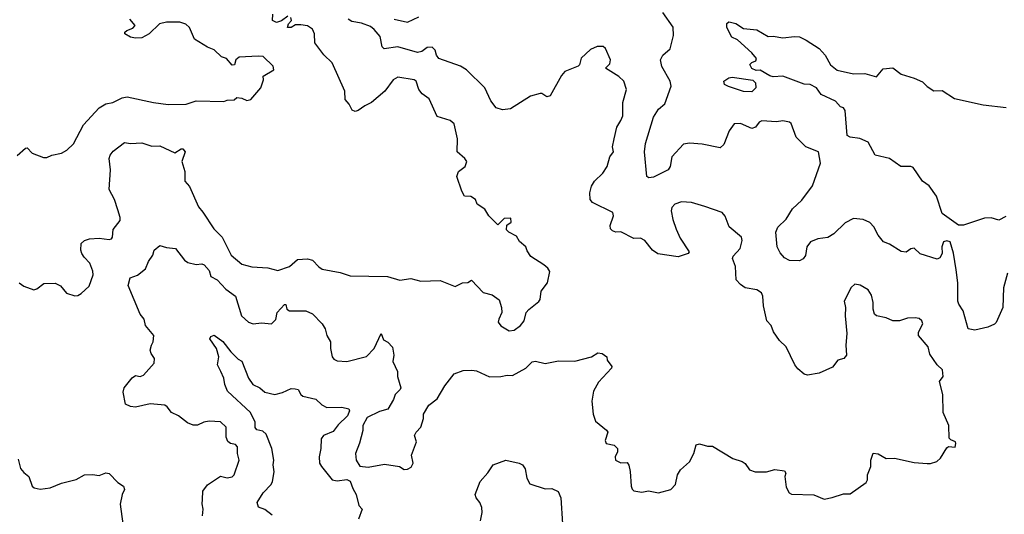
# Model space of a CAD drawing. Extents: x 1690054 to 1842981, y 782881 to 914114.
# Tile 177 of 256: x 1760730 to 1766735, y 835114 to 838131. Entities that reach past the tile are written whole.
import ezdxf

# ---------------------------------------------------------------- set-up
doc = ezdxf.new("R2010")
doc.units = 0

msp = doc.modelspace()

# ---------------------------------------------------------------- linework, layer by layer
at = {"layer": '0CON10XD'}
for points in [[(1762365, 838152.5), (1762327, 838123), (1762296.4, 838113.6), (1762272.5, 838125), (1762273.3, 838165)], [(1763165, 837704.2), (1763146.9, 837755), (1763135, 837764.4), (1763035, 837780), (1763008, 837765), (1762955.8, 837695), (1762875, 837626), (1762834.3, 837605.7), (1762795, 837576.2), (1762775, 837571.2), (1762758.3, 837578.3), (1762738.8, 837615), (1762713.8, 837645), (1762712, 837695), (1762635, 837866.9), (1762585, 837917.1), (1762528.8, 837988.8), (1762528.6, 838045), (1762515, 838073.8), (1762485, 838093.8), (1762445, 838100), (1762411.2, 838098.8), (1762385, 838084.2), (1762363.9, 838083.9), (1762370, 838105), (1762387.5, 838125), (1762382.5, 838145)], [(1763014.4, 838134.4), (1763095, 838115.4), (1763165, 838148.2)], [(1766753.6, 836585), (1766729.4, 836495), (1766725.9, 836375), (1766685, 836284.3), (1766675, 836273.5), (1766635, 836254.6), (1766555, 836238.1), (1766514.7, 836244.7), (1766484.2, 836354.2), (1766456.5, 836395), (1766451.2, 836415), (1766450.8, 836525), (1766441.4, 836605), (1766425, 836707.5), (1766405, 836775.7), (1766385, 836782), (1766364.3, 836775.7), (1766354.2, 836745), (1766356.2, 836705), (1766341.2, 836678.8), (1766325, 836670), (1766222.5, 836702.5), (1766185, 836736.7), (1766165, 836733.3), (1766137.1, 836712.9), (1766105, 836716), (1766035, 836762.5), (1765997.5, 836775), (1765965.9, 836815.9), (1765938.1, 836868.1), (1765914.6, 836894.6), (1765875, 836911.1), (1765815, 836917.5), (1765765, 836891.9), (1765694.4, 836825), (1765657.7, 836802.3), (1765596.8, 836793.2), (1765553.8, 836775), (1765531.2, 836745), (1765522.5, 836692.5), (1765507.9, 836672.1), (1765485, 836660.8), (1765425, 836662.9), (1765395, 836677.5), (1765367.8, 836707.8), (1765349.4, 836745), (1765341.1, 836835), (1765353.9, 836866.1), (1765405, 836914.2), (1765443.6, 836976.4), (1765499, 837031), (1765565, 837116.7), (1765614.4, 837255), (1765602, 837325), (1765525, 837356.2), (1765465.6, 837415), (1765435, 837496.9), (1765424.8, 837504.8), (1765385, 837514.4), (1765345, 837508.5), (1765255, 837514), (1765240, 837505), (1765217.5, 837475), (1765195, 837468.1), (1765125, 837498.1), (1765087.5, 837495), (1765057.7, 837452.3), (1765025, 837370), (1765001.7, 837348.3), (1764891.6, 837371.6), (1764815, 837378.6), (1764778.5, 837371.5), (1764707.3, 837295), (1764697.5, 837235), (1764685, 837215.7), (1764595, 837170.4), (1764566.6, 837166.6), (1764554.3, 837175), (1764541.2, 837325), (1764547.3, 837375), (1764594.7, 837535.3), (1764625.6, 837585), (1764665, 837617.1), (1764702.5, 837725), (1764697.5, 837755), (1764645.8, 837845), (1764638, 837885), (1764652, 837915), (1764697.5, 837952.5), (1764717.8, 838035), (1764715, 838086.2), (1764652.5, 838175)], [(1760715, 837303.3), (1760765, 837347.5), (1760775, 837350), (1760806.4, 837316.4), (1760875, 837290), (1760895, 837290), (1760925, 837303.8), (1760985, 837316.7), (1761017.5, 837335), (1761057.3, 837372.7), (1761119.5, 837490.5), (1761215, 837594.2), (1761255, 837618.6), (1761297.5, 837625), (1761355, 837654), (1761385, 837660), (1761545, 837625.8), (1761635, 837614.2), (1761745, 837616.2), (1761806.4, 837636.4), (1761975, 837632.5), (1761995, 837640), (1762037, 837643), (1762053.6, 837656.4), (1762085, 837652.5), (1762115, 837637.5), (1762140, 837645), (1762200, 837715), (1762216.7, 837763.3), (1762213.6, 837786.4), (1762280, 837825), (1762275, 837847.5), (1762215.6, 837905.6), (1762185, 837909.2), (1762068.3, 837901.7), (1762047.5, 837885), (1762040, 837855), (1762025, 837852.5), (1761990, 837895), (1761960, 837905), (1761916.1, 837946.1), (1761875, 837962.5), (1761795, 838012.5), (1761765, 838083.3), (1761743.6, 838103.6), (1761705.6, 838115.6), (1761625, 838115.5), (1761583.3, 838105), (1761520, 838045), (1761475, 838019.2), (1761435, 838017.5), (1761405, 838023.8), (1761370, 838045), (1761370, 838055), (1761382.5, 838065), (1761420.6, 838079.4), (1761433.8, 838095), (1761401.2, 838135)], [(1762821.9, 835625), (1762802.4, 835547.6), (1762777.5, 835485), (1762782.2, 835445), (1762805, 835406.7), (1762855, 835402.5), (1762955, 835420.8), (1763045.7, 835405.7), (1763075, 835386.7), (1763095, 835388.8), (1763117.7, 835402.3), (1763130, 835425), (1763120, 835475), (1763150, 835555), (1763137.5, 835595), (1763147.5, 835615), (1763176.7, 835645), (1763191.7, 835698.3), (1763192.5, 835725), (1763225, 835780), (1763275, 835817.5), (1763322.4, 835897.6), (1763379.7, 835970.3), (1763435, 835991.4), (1763486.5, 835993.5), (1763515, 835989.2), (1763595, 835951.9), (1763665, 835953.8), (1763702.8, 835962.8), (1763735, 835960), (1763816, 836005), (1763855.6, 836044.4), (1763875, 836047.8), (1763935, 836033.3), (1764015, 836050.6), (1764115, 836048.6), (1764216.4, 836073.6), (1764255, 836098.8), (1764282.5, 836095), (1764310, 836075), (1764312.5, 836055), (1764341.2, 836015), (1764338.8, 836005), (1764259.4, 835920.6), (1764228.6, 835865), (1764219.1, 835805), (1764226.9, 835725), (1764241.1, 835681.1), (1764307.9, 835627.9), (1764316.2, 835615), (1764300.8, 835565), (1764306, 835546), (1764355, 835536), (1764376.2, 835515), (1764376, 835495), (1764360.8, 835465), (1764364, 835445), (1764395, 835427.1), (1764435, 835430), (1764444.5, 835414.5), (1764453.8, 835375), (1764460, 835285), (1764465, 835267.5), (1764475, 835257.9), (1764525, 835248.1), (1764565, 835256.7), (1764625, 835245.3), (1764701.2, 835265), (1764728.9, 835295), (1764740.8, 835355), (1764759.2, 835385), (1764815.6, 835435), (1764841.4, 835485), (1764855, 835538), (1764875, 835544.2), (1764925, 835529.5), (1764955, 835530), (1765080, 835455), (1765136.1, 835436.1), (1765153.9, 835423.9), (1765180, 835385), (1765215, 835373.8), (1765285, 835374), (1765335, 835388), (1765395, 835380), (1765402.5, 835365), (1765396.7, 835345), (1765405, 835280), (1765423.3, 835245), (1765437.5, 835237.5), (1765573.4, 835233.4), (1765637.1, 835207.1), (1765685, 835215.6), (1765755, 835239.2), (1765795, 835238), (1765891.7, 835308.3), (1765901.2, 835325), (1765901.2, 835355), (1765920, 835405), (1765920, 835445), (1765935, 835487.5), (1765965, 835482.5), (1766015, 835453.8), (1766065, 835456.2), (1766185, 835430), (1766264.2, 835424.2), (1766285, 835424.3), (1766323.2, 835436.8), (1766345, 835456.2), (1766385, 835520), (1766395, 835527.5), (1766435, 835522.5), (1766438.8, 835545), (1766436.2, 835555), (1766408, 835568), (1766399.2, 835579.2), (1766395.8, 835655), (1766362, 835735), (1766360, 835845), (1766340, 835925), (1766362.5, 835955), (1766357.5, 835995), (1766326.1, 836026.1), (1766280.3, 836090.3), (1766271.2, 836135), (1766211.2, 836205), (1766212, 836225), (1766238.8, 836275), (1766231.2, 836295), (1766215, 836308), (1766192, 836312), (1766145, 836309.4), (1766095, 836293.6), (1766055, 836294.4), (1766015, 836313.3), (1765955, 836323.8), (1765944, 836335), (1765934.4, 836364.4), (1765934, 836405), (1765925, 836450), (1765905, 836482.5), (1765855, 836512.5), (1765823.1, 836516.9), (1765801.7, 836498.3), (1765758, 836415), (1765765.8, 836375), (1765764.2, 836325), (1765773.9, 836216.1), (1765768.8, 836145), (1765772, 836085), (1765756.7, 836065), (1765720, 836055), (1765687.9, 836012.1), (1765605, 835975.6), (1765535, 835963.3), (1765515, 835968.1), (1765475, 836001.4), (1765456.7, 836025), (1765403.5, 836135), (1765364.3, 836175), (1765327.4, 836227.4), (1765312.5, 836265), (1765285.7, 836295), (1765265.5, 836385), (1765262.5, 836445), (1765253.3, 836465), (1765225, 836483.6), (1765155, 836495.4), (1765125, 836515.6), (1765098.5, 836545), (1765094.5, 836625), (1765077.1, 836675), (1765081.7, 836688.3), (1765124.4, 836735.6), (1765135.8, 836785), (1765132, 836805), (1765056.6, 836866.6), (1765032.5, 836932.5), (1765015, 836953.8), (1764908, 836992), (1764826.3, 837016.3), (1764765, 837019.5), (1764724.6, 837005.4), (1764707.1, 836985), (1764703.3, 836965), (1764712.6, 836912.6), (1764733.1, 836853.1), (1764757.9, 836797.9), (1764813.3, 836715), (1764805.8, 836704.2), (1764745, 836684.2), (1764621.9, 836701.9), (1764590, 836725), (1764543.3, 836785), (1764515, 836798.6), (1764475, 836796.9), (1764395, 836836), (1764365, 836835.7), (1764345, 836842.5), (1764334, 836855), (1764330, 836875), (1764351.4, 836935), (1764348, 836955), (1764223.8, 837015), (1764208, 837035), (1764206.2, 837075), (1764218, 837115), (1764234.4, 837145), (1764285.6, 837195), (1764313.1, 837235), (1764329.4, 837295), (1764352.2, 837325), (1764345.6, 837355), (1764355.5, 837404.5), (1764370.6, 837475), (1764396.9, 837515), (1764407.5, 837545), (1764408.8, 837625), (1764430, 837705), (1764415, 837756.2), (1764384.3, 837784.3), (1764302.5, 837835), (1764328.3, 837861.7), (1764333.8, 837885), (1764302.5, 837955), (1764288, 837968), (1764252.5, 837967.5), (1764211.2, 837948.8), (1764153.9, 837896.1), (1764143.9, 837856.1), (1764135, 837846.7), (1764054, 837815), (1764035, 837791.2), (1763965, 837665.8), (1763945, 837661.2), (1763915, 837680), (1763905, 837680), (1763845.9, 837664.1), (1763723, 837587), (1763675, 837581.2), (1763635, 837593.3), (1763603.8, 837635), (1763566.1, 837716.1), (1763455, 837825.5), (1763418.2, 837848.2), (1763285.7, 837895), (1763272.5, 837915), (1763264.3, 837945), (1763245, 837964), (1763215, 837960.8), (1763182.6, 837937.4), (1763155, 837930.8), (1763035, 837964.6), (1762953.2, 837953.2), (1762940.4, 837965), (1762928.6, 838028.6), (1762891.7, 838071.7), (1762868.3, 838088.3), (1762815, 838110.6), (1762755, 838119.2), (1762734, 838135)], [(1766745, 836931.1), (1766701.2, 836908.8), (1766655, 836923.1), (1766615, 836921.2), (1766485, 836877.5), (1766455, 836877.5), (1766355, 836948.1), (1766322, 837055), (1766277.1, 837117.1), (1766235.5, 837145.5), (1766179.5, 837229.5), (1766165, 837234.5), (1766104.6, 837234.6), (1766035, 837283.8), (1765947.5, 837305), (1765903.8, 837383.8), (1765854.5, 837405.5), (1765793.9, 837413.9), (1765777.1, 837425), (1765765, 837577.5), (1765755, 837592.5), (1765735, 837600), (1765705, 837634), (1765617.5, 837675), (1765590, 837715), (1765550, 837735), (1765515, 837738), (1765385, 837786.9), (1765325, 837783.3), (1765305, 837787.5), (1765245, 837822.5), (1765220.7, 837820.7), (1765195, 837833.3), (1765183.3, 837856.7), (1765195, 837870), (1765219.3, 837880.7), (1765222.5, 837895), (1765195, 837928.6), (1765107.9, 838007.9), (1765073.8, 838023.8), (1765043, 838083), (1765042.6, 838107.4), (1765055, 838117.3), (1765065, 838116.5), (1765097.4, 838107.4), (1765145, 838077.1), (1765225, 838068.8), (1765295, 838028.1), (1765325, 838030), (1765385, 838019.6), (1765455, 838029.1), (1765485, 838025.5), (1765526.7, 838006.7), (1765605, 837955.7), (1765642, 837915), (1765675.7, 837855), (1765715, 837822.8), (1765815, 837801.1), (1765885, 837802), (1765955, 837783.3), (1765995, 837831.2), (1766055, 837836.7), (1766105, 837798), (1766185, 837774), (1766235, 837752), (1766263.8, 837723.8), (1766305, 837697.5), (1766355, 837698.1), (1766430.5, 837650.5), (1766605, 837612), (1766745.4, 837595)], [(1765195, 837691.2), (1765145, 837693.1), (1765052.7, 837722.7), (1765027.5, 837735), (1765023.3, 837755), (1765055, 837776.7), (1765075, 837780), (1765201.7, 837761.7), (1765216.4, 837746.4), (1765220, 837715), (1765195, 837691.2)], [(1760725.7, 836525.7), (1760755, 836506.2), (1760815, 836483.8), (1760835, 836490), (1760877.5, 836522.5), (1760945, 836523.8), (1760978.3, 836508.3), (1761015, 836462.5), (1761065, 836446), (1761085, 836448.8), (1761105, 836460), (1761153.3, 836505), (1761177.1, 836575), (1761175, 836597.5), (1761157.5, 836645), (1761122.1, 836682.1), (1761108.8, 836705), (1761102, 836725), (1761104.2, 836765.8), (1761125.8, 836784.2), (1761155.7, 836794.3), (1761215, 836798.1), (1761275, 836790.8), (1761290, 836795), (1761296, 836805), (1761298.8, 836851.2), (1761342, 836905), (1761342.5, 836925), (1761328.3, 836971.7), (1761308.5, 837035), (1761274.5, 837095), (1761284.3, 837215), (1761275.7, 837285), (1761281.9, 837305), (1761300.2, 837329.8), (1761368.7, 837381.3), (1761405, 837375.4), (1761475, 837379.8), (1761535, 837359.1), (1761585, 837361.2), (1761675, 837319.2), (1761715, 837343.8), (1761725, 837343.8), (1761738.8, 837325), (1761718.8, 837265), (1761736, 837205), (1761737.5, 837145), (1761765, 837113.8), (1761820.2, 836990.2), (1761847.6, 836957.6), (1761913.8, 836855), (1761964.6, 836804.6), (1762018.6, 836695), (1762085, 836638.9), (1762145, 836623.5), (1762243, 836617), (1762305, 836600.7), (1762375, 836625.4), (1762425, 836668.5), (1762485, 836673.1), (1762515, 836664.3), (1762553.5, 836623.5), (1762575, 836610), (1762685, 836589.2), (1762745, 836568.8), (1762973.9, 836563.9), (1763047.7, 836542.3), (1763115, 836552.5), (1763175.9, 836535.9), (1763295, 836540), (1763385, 836502.5), (1763430, 836525), (1763462.1, 836527.9), (1763485, 836542.5), (1763557, 836467), (1763611.7, 836451.7), (1763653, 836423), (1763668.8, 836375), (1763670, 836345), (1763651.2, 836305), (1763648.8, 836285), (1763665, 836263.3), (1763715, 836233.3), (1763745, 836236.7), (1763783.3, 836265), (1763806.2, 836295), (1763818.8, 836345), (1763835, 836363.3), (1763895, 836411.2), (1763903.8, 836425), (1763910, 836475), (1763948, 836525), (1763962.5, 836595), (1763950, 836615), (1763926.7, 836635), (1763846.1, 836686.1), (1763825, 836720), (1763817.5, 836745), (1763778.3, 836778.3), (1763759.7, 836809.7), (1763712.5, 836835), (1763699.3, 836849.3), (1763701.7, 836878.3), (1763727.5, 836895), (1763725, 836920), (1763685, 836917.5), (1763645, 836880), (1763590, 836935), (1763567.5, 836975), (1763520, 837005), (1763510, 837035), (1763481.7, 837051.7), (1763442.5, 837055), (1763426.2, 837085), (1763396, 837175), (1763406, 837205), (1763447.5, 837235), (1763457.1, 837265), (1763445, 837284.4), (1763398.6, 837325), (1763399.2, 837405), (1763378.6, 837495), (1763355.2, 837515.2), (1763275, 837540.6), (1763227.6, 837647.6), (1763185, 837678.6), (1763165, 837704.2)], [(1761844, 835105), (1761848.6, 835145), (1761841.9, 835178.1), (1761844.1, 835204.1), (1761845.8, 835255), (1761875, 835293.8), (1761955, 835346), (1761995.8, 835335.8), (1762025, 835343.3), (1762036.9, 835355), (1762067.5, 835445), (1762058.9, 835485), (1762058.6, 835525), (1762045, 835539.2), (1762015, 835545.6), (1761998.9, 835558.9), (1761988.8, 835585), (1761988.5, 835645), (1761955, 835678.1), (1761885, 835682.5), (1761853.6, 835676.4), (1761815, 835658.1), (1761787.6, 835657.6), (1761752.8, 835672.8), (1761699.2, 835715), (1761655.6, 835735), (1761629.7, 835769.7), (1761615, 835779.6), (1761525, 835787.1), (1761435, 835768), (1761405, 835772.5), (1761375.8, 835785.8), (1761361.4, 835858.6), (1761366.2, 835885), (1761415, 835947.1), (1761435, 835960), (1761465, 835954.7), (1761485, 835962.2), (1761548.8, 836035), (1761552, 836065), (1761530.8, 836095), (1761525.7, 836115), (1761533.1, 836145), (1761544.2, 836165.8), (1761548, 836205), (1761496, 836265), (1761488, 836305), (1761464, 836335), (1761391.2, 836508.8), (1761404.1, 836555.9), (1761448.1, 836571.9), (1761497.9, 836612.1), (1761515.8, 836655), (1761542, 836695), (1761550.8, 836725), (1761585, 836754.2), (1761625, 836741.1), (1761679.2, 836735), (1761734.4, 836665), (1761755, 836650.6), (1761805, 836638.6), (1761841.2, 836641.2), (1761855, 836635.7), (1761885, 836601.4), (1761895.8, 836565), (1761935, 836544.3), (1761986.7, 836486.7), (1762045.3, 836445.3), (1762082.3, 836325), (1762125.6, 836285), (1762153.6, 836276.4), (1762205, 836282.5), (1762265, 836275.7), (1762291.2, 836301.2), (1762300, 836345), (1762345, 836394), (1762353.3, 836393.3), (1762359.6, 836365), (1762374.8, 836354.8), (1762475, 836354.4), (1762516.3, 836336.3), (1762575, 836276.7), (1762592.9, 836245), (1762602.5, 836205), (1762625.6, 836165), (1762624.3, 836124.3), (1762635.7, 836075), (1762645, 836060.8), (1762665, 836050.9), (1762725.4, 836045.4), (1762844.1, 836075.9), (1762891.6, 836125), (1762935, 836217.1), (1762949.1, 836179.1), (1762974.4, 836164.4), (1763004.4, 836134.4), (1763011.1, 836085), (1763005.8, 836045), (1763033.3, 835985), (1763033.8, 835955), (1763053.3, 835885), (1763050, 835875), (1763020, 835845), (1763010, 835815), (1762975, 835756.2), (1762925, 835740.5), (1762848.7, 835705), (1762823.4, 835655), (1762821.9, 835625)], [(1762268.9, 835108.9), (1762225, 835143.8), (1762187, 835157), (1762178.8, 835185), (1762214.2, 835245), (1762264.3, 835295), (1762271.9, 835315), (1762282.2, 835372.2), (1762276.5, 835415), (1762279.6, 835445), (1762268.1, 835515), (1762232.5, 835602.5), (1762212, 835622), (1762175, 835630), (1762165, 835643.3), (1762166.2, 835675), (1762136.9, 835735), (1761996.7, 835865), (1761980, 835905), (1761974.2, 835945), (1761955.6, 835985), (1761935.8, 836025), (1761944.1, 836074.1), (1761930, 836125), (1761890, 836185), (1761895, 836199.4), (1761915, 836207.1), (1761968.3, 836168.3), (1762016.7, 836105), (1762061.2, 836061.2), (1762085, 836048), (1762126.1, 835945), (1762151.9, 835905), (1762194.2, 835885), (1762225, 835858), (1762285, 835844.5), (1762333.2, 835856.8), (1762385, 835880.8), (1762410, 835880), (1762427.5, 835875), (1762443.8, 835845), (1762456.7, 835835), (1762535, 835815.6), (1762572.4, 835782.4), (1762603.3, 835765), (1762695, 835768), (1762736.4, 835756.4), (1762741.2, 835745), (1762728.1, 835715), (1762671.2, 835658.8), (1762640.9, 835619.1), (1762582.5, 835595), (1762567.5, 835575), (1762566.7, 835515), (1762556, 835465), (1762558.8, 835425), (1762571.2, 835405), (1762635, 835324.3), (1762665, 835318.2), (1762725, 835326.5), (1762745, 835317.1), (1762760.5, 835270.5), (1762781.2, 835235), (1762798.5, 835168.5), (1762817.7, 835145), (1762796.7, 835085)], [(1760719.7, 835449.7), (1760735, 835393.8), (1760755, 835368.8), (1760786.2, 835345), (1760806, 835286), (1760817.5, 835275), (1760855, 835267.1), (1760915, 835275.8), (1760985, 835304.4), (1761075, 835326), (1761125, 835353.8), (1761173.6, 835356.4), (1761215, 835351.2), (1761255, 835366.2), (1761275, 835363.8), (1761328.7, 835308.7), (1761363.3, 835285), (1761368.8, 835265), (1761354, 835235), (1761343.1, 835175), (1761374, 834935)], [(1763540, 835075), (1763549.5, 835125), (1763547.9, 835155), (1763536.7, 835186.7), (1763514, 835215), (1763508, 835235), (1763538.8, 835315), (1763585, 835367.5), (1763616.7, 835415), (1763695, 835444), (1763776.6, 835426.6), (1763795.7, 835415.7), (1763811.7, 835391.7), (1763822.2, 835335), (1763840.2, 835300.2)], [(1763840.2, 835300.2), (1763935, 835269.1), (1763975, 835271.4), (1764013.9, 835253.9), (1764030.4, 835215), (1764040, 835055)]]:
    msp.add_lwpolyline(points, dxfattribs=at)

doc.saveas('drawing.dxf')
